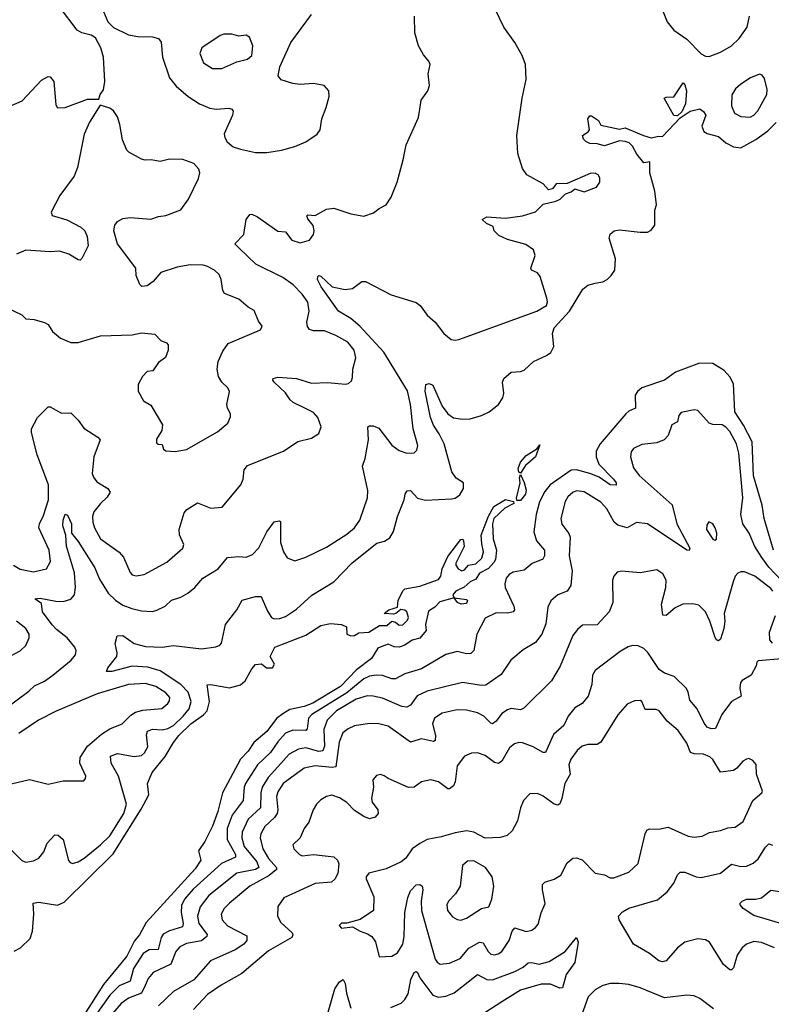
# Model space of a CAD drawing. Extents: x 1550320 to 1685906, y 509093 to 640511.
# Tile 225 of 256: x 1631972 to 1635998, y 557923 to 563196. Entities that reach past the tile are written whole.
import ezdxf

# ---------------------------------------------------------------- set-up
doc = ezdxf.new("R2010")
doc.units = 0

msp = doc.modelspace()

# ---------------------------------------------------------------- linework, layer by layer
at = {"layer": '0CON20XD'}
for points in [[(1631875, 562712.5), (1631985, 562761.4), (1632088.3, 562871.7), (1632125, 562891.2), (1632135, 562890), (1632154, 562865), (1632165, 562740), (1632175, 562723.8), (1632215, 562726), (1632335, 562770), (1632395, 562770), (1632403.3, 562795), (1632420.5, 562819.5), (1632428.6, 562865), (1632420.8, 562995), (1632406.2, 563045), (1632377.7, 563097.7), (1632355, 563113.3), (1632305, 563126.2), (1632280.3, 563140.3), (1632185.8, 563265)], [(1632228.3, 560541.7), (1632250, 560495), (1632250, 560445), (1632285, 560401.9), (1632375, 560260), (1632400.1, 560200.1), (1632445.9, 560125), (1632485, 560087.7), (1632525, 560060.9), (1632572.1, 560042.1), (1632625, 560030), (1632682.8, 560027.2), (1632706.9, 560033.1), (1632750.8, 560055), (1632785, 560086.9), (1632835, 560103.5), (1632872, 560125), (1632909.2, 560155), (1632952.5, 560205), (1633034.3, 560255), (1633084.5, 560315.5), (1633145, 560321.5), (1633185, 560316.5), (1633218.1, 560331.9), (1633253.4, 560366.6), (1633296.5, 560453.5), (1633335, 560506), (1633362.5, 560512.5), (1633368, 560508), (1633368, 560452), (1633368.2, 560395), (1633385.3, 560345.3), (1633405, 560312.9), (1633445, 560298.1), (1633505, 560317.5), (1633615, 560371.2), (1633725, 560440.4), (1633765.8, 560474.2), (1633793.8, 560515), (1633835.5, 560635), (1633836.4, 560675), (1633807.5, 560805), (1633823.2, 560845), (1633840.9, 560945), (1633836.7, 561015), (1633845, 561021.2), (1633865, 561020.6), (1633895, 561007.3), (1633965, 560918), (1634005, 560888), (1634045, 560874), (1634085, 560876.7), (1634099.5, 560890.5), (1634104.2, 560915), (1634079.5, 561005), (1634065.3, 561135), (1634048.6, 561208.6), (1633922.1, 561415), (1633794.7, 561555), (1633745, 561595.2), (1633679.1, 561635), (1633586.8, 561765), (1633567.1, 561805), (1633569.3, 561820.7), (1633575, 561826), (1633585, 561822), (1633645, 561765.5), (1633715, 561750.8), (1633755, 561755.6), (1633805, 561792.9), (1633824.2, 561794.2), (1633961.7, 561721.7), (1634095, 561681.9), (1634117.5, 561665), (1634155, 561614.2), (1634198, 561575), (1634243.6, 561515), (1634283.8, 561483.8), (1634305, 561479.1), (1634325, 561482.5), (1634741.1, 561635), (1634794.1, 561665), (1634799, 561685), (1634795.7, 561705), (1634760.1, 561820.1), (1634745, 561840.9), (1634713.5, 561853.5), (1634709.2, 561865), (1634733.6, 561933.6), (1634724.1, 561964.1), (1634682.6, 561992.6), (1634585, 562018.9), (1634539.1, 562039.1), (1634513.8, 562065), (1634507.7, 562087.7), (1634472.5, 562105), (1634450, 562125), (1634475, 562140), (1634575, 562132.7), (1634664.5, 562144.5), (1634735, 562167.3), (1634775, 562208), (1634843.3, 562223.3), (1634866.7, 562235), (1634895, 562263.3), (1634925, 562273.8), (1634945, 562290), (1634995, 562274.2), (1635061.2, 562298.8), (1635080, 562325), (1635078.8, 562348.8), (1635070, 562365), (1635055, 562373.8), (1635027.3, 562372.7), (1634905, 562318.8), (1634845, 562316), (1634825, 562290), (1634805, 562284.4), (1634775, 562316), (1634688.8, 562365), (1634665, 562398.8), (1634639.7, 562479.7), (1634634.4, 562575), (1634662.7, 562775), (1634685.5, 562875), (1634680.8, 562955), (1634664.2, 563004.2), (1634625, 563073.3), (1634565.3, 563155), (1634493.8, 563305)], [(1631938, 560275), (1631975, 560253.5), (1632045, 560238.5), (1632115, 560254.3), (1632137.5, 560295), (1632130.4, 560355), (1632073.7, 560473.7), (1632077.5, 560495), (1632099.4, 560540.6), (1632125.3, 560625), (1632125.9, 560705), (1632066.1, 560865), (1632034.4, 560985), (1632035.7, 561005), (1632067.5, 561065), (1632125, 561122), (1632135, 561122.5), (1632195, 561088.8), (1632245, 561090), (1632285, 561051.2), (1632315, 561008.6), (1632389.8, 560959.8), (1632402.5, 560945), (1632368.5, 560855), (1632360.5, 560765), (1632366.9, 560745), (1632385, 560721.4), (1632444, 560685), (1632455.8, 560665), (1632440.9, 560639.1), (1632404.4, 560605), (1632369.8, 560560.2), (1632361.5, 560535), (1632363.1, 560505), (1632372.3, 560475), (1632404.5, 560415), (1632504.7, 560344.7), (1632527.7, 560317.7), (1632564.3, 560235), (1632575, 560223.1), (1632595, 560216.7), (1632638.8, 560225), (1632759.4, 560290.6), (1632845.8, 560365), (1632850.8, 560385), (1632827.4, 560437.4), (1632826.4, 560465), (1632853.6, 560555), (1632867.3, 560572.7), (1632925, 560608.5), (1632995, 560580.5), (1633055.6, 560584.4), (1633155.8, 560705), (1633168.6, 560735), (1633174.5, 560785.5), (1633191.7, 560808.3), (1633385, 560884.4), (1633462.6, 560937.4), (1633535.8, 560954.2), (1633575, 560980), (1633587.5, 561015), (1633569.2, 561065), (1633545, 561092), (1633500, 561115), (1633436.3, 561146.3), (1633420.2, 561160.2), (1633395, 561196.9), (1633334.2, 561255), (1633328, 561265), (1633330, 561275), (1633355, 561280.5), (1633455, 561274.1), (1633535, 561249.7), (1633623.1, 561253.1), (1633715, 561244.4), (1633732.3, 561247.7), (1633748.6, 561261.4), (1633755, 561280), (1633756.5, 561325), (1633772.1, 561385), (1633762.7, 561425), (1633728.8, 561468.8), (1633665, 561503.8), (1633605, 561529.2), (1633545, 561530), (1633525, 561537.1), (1633513.4, 561553.4), (1633510, 561575), (1633522.2, 561635), (1633515, 561682.5), (1633485, 561725.6), (1633436.9, 561775), (1633381.9, 561815), (1633236, 561886), (1633147.5, 561972.5), (1633124.3, 561995), (1633172.2, 562045), (1633184.6, 562125.4), (1633205, 562152), (1633215, 562154), (1633245, 562140.6), (1633355, 562062.5), (1633395, 562059.2), (1633430, 562015), (1633475, 562000.4), (1633524, 562015), (1633545.8, 562045), (1633549.2, 562065), (1633543.9, 562093.9), (1633515, 562130), (1633510, 562145), (1633515, 562150), (1633555, 562147.5), (1633615, 562181.4), (1633655, 562186.5), (1633745, 562155.7), (1633815, 562143.8), (1633867.9, 562162.1), (1633896.7, 562185), (1633935, 562204), (1633962, 562245), (1633993.9, 562326.1), (1634026.7, 562445), (1634041.2, 562525), (1634108.8, 562671.2), (1634116.1, 562716.1), (1634122.5, 562765), (1634157.5, 562815), (1634166.4, 562843.6), (1634160, 562905), (1634170, 562955), (1634163.6, 562973.6), (1634135, 563007.5), (1634108.8, 563055), (1634088.8, 563125), (1634086, 563215)], [(1632411.3, 563261.3), (1632443.3, 563185), (1632474.2, 563154.2), (1632555, 563114.2), (1632605, 563105.8), (1632683.9, 563103.9), (1632716.2, 563095), (1632729.4, 563075), (1632737.5, 562995), (1632775, 562883.8), (1632810.2, 562840.2), (1632875, 562784.3), (1632935, 562745.6), (1632991.1, 562721.1), (1633025, 562716.7), (1633092.3, 562722.3), (1633107.3, 562717.3), (1633116.2, 562705), (1633112, 562685), (1633067.3, 562585), (1633070, 562565), (1633082.4, 562542.4), (1633115, 562515.5), (1633155, 562501.8), (1633235.6, 562484.4)], [(1633235.6, 562484.4), (1633295, 562484.4), (1633375, 562497.1), (1633445, 562517.1), (1633505, 562542), (1633565, 562583.3), (1633581.2, 562605), (1633590, 562665), (1633614.1, 562725.9), (1633628.8, 562785), (1633628, 562815), (1633603.6, 562843.6), (1633545, 562853.8), (1633475, 562849.5), (1633435, 562853.5), (1633373.1, 562873.1), (1633355.6, 562895), (1633365, 562943.8), (1633425, 563074.2), (1633535, 563224.3)], [(1635412.3, 563255), (1635440, 563185), (1635475, 563138.9), (1635545, 563091.8), (1635622.2, 563012.3), (1635645, 563000.8), (1635665, 562999.2), (1635725, 563021.2), (1635785, 563055.4), (1635826.1, 563095), (1635868.7, 563155), (1635882, 563215)], [(1633005, 562933.5), (1633055, 562934.5), (1633135, 562970), (1633192.5, 562985), (1633215, 563003.3), (1633220, 563055), (1633203, 563103), (1633185, 563112.5), (1633145, 563106.7), (1633108.3, 563118.3), (1633065, 563118.8), (1633045, 563111.2), (1632946.7, 563045), (1632935.9, 563014.1), (1632957.1, 562965), (1633005, 562933.5)], [(1635885, 562673.6), (1635905, 562683.8), (1635925, 562707.3), (1635974.1, 562795), (1635975, 562822.5), (1635961.5, 562881.5), (1635949.4, 562899.4), (1635935, 562904.4), (1635885.6, 562885), (1635835, 562851.3), (1635806.2, 562825), (1635786.2, 562793.8), (1635785.5, 562735), (1635801.5, 562695), (1635835, 562676.4), (1635885, 562673.6)], [(1635495, 562680), (1635475, 562683.3), (1635424.2, 562775.8), (1635435, 562781.2), (1635475, 562782), (1635525, 562856.7), (1635535, 562847.5), (1635543.8, 562815), (1635538, 562745), (1635518.3, 562701.7), (1635495, 562680)], [(1632805, 560883.3), (1632865.7, 560894.3), (1633030.9, 560989.1), (1633086, 561035), (1633101.7, 561068.3), (1633101.2, 561085), (1633084.3, 561115), (1633080.6, 561135), (1633095.6, 561205), (1633087.5, 561225), (1633054.6, 561254.6), (1633036.7, 561285), (1633029.5, 561325), (1633035.5, 561365), (1633059.4, 561420.6), (1633088.9, 561461.1), (1633262.5, 561535), (1633270, 561555), (1633251.7, 561581.7), (1633227.7, 561637.7), (1633195.9, 561655.9), (1633145, 561699.2), (1633068.6, 561728.6), (1633059.4, 561745), (1633051.5, 561805), (1633040.9, 561830.9), (1633015, 561854.3), (1632975, 561875.7), (1632955, 561881.4), (1632885, 561882.9), (1632815, 561870.6), (1632727.5, 561842.5), (1632686.7, 561793.3), (1632655, 561770), (1632626.7, 561766.7), (1632615, 561777.5), (1632596, 561825), (1632593.8, 561865), (1632495.7, 561995.7), (1632475.8, 562065), (1632482, 562095), (1632495.7, 562114.3), (1632525, 562130.8), (1632564.4, 562135.6), (1632675, 562127.1), (1632715, 562142.5), (1632755, 562147.1), (1632835, 562178), (1632875.5, 562234.5), (1632929.2, 562345), (1632936, 562375), (1632931.2, 562395), (1632905, 562425.7), (1632845, 562446.9), (1632775, 562448.1), (1632725, 562435.8), (1632675.8, 562445.8), (1632644.1, 562444.1), (1632625, 562448.8), (1632556.4, 562486.4), (1632545, 562497.5), (1632521.7, 562551.7), (1632508.6, 562635), (1632495.7, 562675), (1632475, 562708), (1632455, 562722.5), (1632402.5, 562737.5), (1632345, 562646.2), (1632317.6, 562582.4), (1632281.1, 562405), (1632262.8, 562357.2), (1632186, 562255), (1632140, 562165), (1632146.4, 562146.4), (1632225, 562124.2), (1632300, 562085), (1632321.2, 562065), (1632334, 562035), (1632338, 561985), (1632305, 561917.5), (1632295, 561907.5), (1632285, 561910), (1632235, 561940), (1632185, 561956.2), (1632135, 561952.2), (1632005, 561960.6), (1631955, 561940)], [(1631920.9, 558755), (1631982.9, 558692.9), (1632005, 558684.3), (1632045, 558690.6), (1632075, 558705.8), (1632100.6, 558739.4), (1632118.5, 558785), (1632159.5, 558829.5), (1632178.3, 558828.3), (1632205, 558805.7), (1632232.9, 558692.9), (1632241.5, 558681.5), (1632255, 558677.1), (1632285, 558685.6), (1632316.9, 558705), (1632405, 558775.9), (1632455, 558825.3), (1632529.5, 558945), (1632543.2, 558995), (1632501.3, 559145), (1632462, 559215), (1632457.7, 559252.3), (1632495.4, 559265.4), (1632585, 559249.1), (1632625, 559255.6), (1632640.5, 559269.5), (1632658.1, 559301.9), (1632651.9, 559365), (1632657.1, 559385), (1632684, 559396), (1632735, 559392.9), (1632765, 559398.9), (1632795, 559416.7), (1632847, 559465), (1632880, 559505), (1632889.6, 559545), (1632874.2, 559595), (1632834.9, 559634.9), (1632725, 559709.2), (1632658, 559728), (1632575, 559734), (1632465, 559704.2), (1632437.5, 559705), (1632443.3, 559725), (1632491.8, 559785), (1632493.6, 559805), (1632482.5, 559855), (1632494.7, 559895.3), (1632525, 559897.1), (1632585.3, 559855.3), (1632645, 559838.2), (1632735, 559835.4), (1632795, 559843.8), (1632945, 559825.6), (1633023.2, 559836.8), (1633044.4, 559845.6), (1633053.1, 559856.9), (1633074, 559956), (1633134.3, 560035), (1633162.8, 560087.2), (1633235.8, 560105.8), (1633265, 560106), (1633298.4, 560028.4), (1633320.6, 559995), (1633335, 559986.9), (1633365, 559988.9), (1633395, 560000), (1633455, 560038.6), (1633537, 560113), (1633654.2, 560185), (1633753.5, 560286.5), (1633885, 560391.9), (1633926.6, 560403.4), (1633955, 560420), (1633974.6, 560455.4), (1633995.5, 560534.5), (1634032, 560625), (1634036.2, 560655), (1634047.7, 560672.3), (1634065, 560673.8), (1634103.3, 560633.3), (1634145, 560622.7), (1634285, 560630), (1634305, 560634), (1634328.9, 560651.1), (1634348.9, 560685), (1634348.6, 560715), (1634309.6, 560739.6), (1634286.4, 560775), (1634245.3, 560924.7), (1634218.3, 560978.3), (1634187.9, 561025), (1634172.1, 561065), (1634144.2, 561205.8), (1634147.3, 561242.7), (1634165, 561247.5), (1634185, 561238.2), (1634235.2, 561125.2), (1634264.5, 561085), (1634295, 561063.9), (1634345, 561056.1), (1634385, 561057.7), (1634444.7, 561075.3), (1634486, 561095), (1634536, 561135), (1634559.1, 561170.9), (1634565.7, 561195), (1634558.5, 561255), (1634565.6, 561275), (1634605, 561308.9), (1634655, 561310.9), (1634675, 561318.2), (1634724.6, 561365), (1634793.5, 561396.5), (1634816.3, 561413.7), (1634833.6, 561446.4), (1634825.6, 561515), (1634834, 561545), (1634916.4, 561635), (1634987.9, 561752.1), (1635015, 561773.1), (1635055, 561784.5), (1635095, 561792.5), (1635119.2, 561805), (1635140.6, 561825), (1635159.4, 561855), (1635162.7, 561915), (1635129.2, 562025), (1635135, 562046.7), (1635155.8, 562064.2), (1635185, 562070.8), (1635295, 562057.5), (1635335, 562058), (1635355, 562068), (1635374.4, 562095), (1635374.4, 562175), (1635382.2, 562205), (1635373.4, 562276.6), (1635347.6, 562375), (1635347.5, 562435), (1635315, 562430), (1635276.9, 562475), (1635255, 562518.8), (1635235.7, 562535.7), (1635215, 562542.9), (1635185, 562547.5), (1635105, 562520), (1635065, 562530.8), (1635025, 562533.2), (1635005, 562542.5), (1634991.9, 562555), (1634986.7, 562575), (1635017.5, 562595), (1635023.3, 562605), (1635014.5, 562665.5), (1635025, 562680), (1635035, 562681.2), (1635072.5, 562655), (1635085, 562630), (1635185, 562610), (1635215, 562616.7), (1635312.5, 562575), (1635355, 562562.5), (1635395, 562572.5), (1635415, 562570), (1635509.5, 562670.5), (1635563.4, 562706.6), (1635615, 562718.8), (1635635, 562703.8), (1635647.1, 562685), (1635625.4, 562625), (1635637.4, 562597.4), (1635655, 562585.4), (1635715, 562569.4), (1635755, 562535.7), (1635794.6, 562514.6), (1635835, 562510), (1635915.3, 562554.7), (1635980, 562600), (1636024.4, 562645.6)], [(1631905, 561652), (1631982.5, 561615), (1632004.1, 561594.1), (1632049.4, 561589.4), (1632105, 561574.2), (1632125, 561563.8), (1632148, 561525), (1632190.7, 561490.7), (1632246.6, 561466.6), (1632285, 561467.8), (1632405, 561502.2), (1632575, 561507.5), (1632625, 561519.2), (1632695, 561512), (1632727.7, 561477.7), (1632757.5, 561465), (1632766.7, 561455), (1632766.7, 561425), (1632753.6, 561386.4), (1632715, 561360), (1632685, 561316), (1632655, 561312.5), (1632629.2, 561285), (1632607.3, 561242.7), (1632605.9, 561205.9), (1632635, 561153.8), (1632675, 561131.2), (1632736.4, 561026.4), (1632732.5, 560995), (1632705, 560950), (1632705, 560930), (1632713, 560923), (1632735, 560920), (1632742.5, 560895), (1632755, 560887.5), (1632805, 560883.3)], [(1636009.8, 560355), (1635960, 560525), (1635949.6, 560595), (1635902.5, 560752.5), (1635894.8, 560935), (1635848.5, 561025), (1635803.3, 561095), (1635795.1, 561245.1), (1635775, 561283.1), (1635745, 561317.5), (1635685.5, 561354.5), (1635613.8, 561356.2), (1635485, 561308.2), (1635425, 561266.1), (1635303.8, 561225), (1635280.6, 561205), (1635268.9, 561185), (1635271.1, 561115), (1635235, 561099.1), (1635219.2, 561085), (1635081.2, 560925), (1635059.5, 560885), (1635059.3, 560855), (1635073.9, 560815), (1635152.3, 560735), (1635167.3, 560715), (1635167.4, 560702.6), (1635135, 560704.7), (1635076.5, 560746.5), (1635025.4, 560765.4), (1634955, 560784.5), (1634925, 560783.4), (1634813.3, 560705), (1634785, 560668.2), (1634755.9, 560614.1), (1634738.8, 560545), (1634726.4, 560453.6), (1634740.5, 560405), (1634782.5, 560355), (1634783.1, 560325), (1634773.8, 560306.2), (1634716.5, 560283.5), (1634675, 560247.3), (1634615, 560237.5), (1634593.2, 560225), (1634577.8, 560205), (1634570, 560175), (1634571.6, 560155), (1634619.1, 560055), (1634621.9, 560035), (1634615.8, 560025), (1634585, 560017.5), (1634525, 560019.4), (1634465, 559991.2), (1634420, 559905), (1634405, 559816.7), (1634387.9, 559802.1), (1634365, 559800), (1634315, 559811.9), (1634255, 559796.9), (1634125, 559719.1), (1634035, 559692.7), (1633985, 559666.5), (1633965, 559666.5), (1633915, 559683.4), (1633882.5, 559685), (1633845, 559680), (1633815, 559666.5), (1633725, 559591.2), (1633535.9, 559475), (1633518.6, 559455), (1633512.4, 559397.6), (1633505, 559389.1), (1633435, 559390), (1633395.6, 559374.4), (1633355, 559328.9), (1633315, 559271.2), (1633245.9, 559205), (1633181.7, 559105), (1633174.8, 559085), (1633169.3, 559015), (1633109.7, 558935), (1633082.6, 558865), (1633082.5, 558805), (1633127.2, 558725), (1633128.5, 558711.5), (1633053.5, 558676.5), (1632900.8, 558539.2), (1632855.3, 558485), (1632838.5, 558451.5), (1632836, 558415), (1632847.6, 558355), (1632843.1, 558336.9), (1632773.5, 558316.5), (1632741, 558299), (1632729.5, 558280.5), (1632713.7, 558216.3), (1632665, 558213.9), (1632633.2, 558195), (1632580.9, 558115), (1632563.2, 558046.8), (1632505, 558021), (1632455, 557971.4), (1632337.6, 557805)], [(1636053.2, 560193.2), (1635985, 560264.2), (1635948, 560315), (1635910.4, 560375), (1635878.9, 560445), (1635844.6, 560495), (1635834.1, 560545), (1635844.7, 560635), (1635824.7, 560875), (1635810.8, 560925), (1635775, 560990.6), (1635755, 561013.3), (1635734.3, 561025.7), (1635685, 561027.1), (1635665, 561034.2), (1635605, 561103.3), (1635585, 561106.2), (1635515, 561091.2), (1635503.4, 561076.6), (1635495, 561042.5), (1635465, 561026.7), (1635445, 560968.8), (1635424.6, 560945.4), (1635385, 560930), (1635305, 560920.6), (1635260.2, 560899.8), (1635247.9, 560882.1), (1635242.9, 560855), (1635258.9, 560795), (1635289.5, 560755), (1635466.9, 560596.9), (1635491.7, 560495), (1635561.2, 560365), (1635557.5, 560352.5), (1635545, 560354.2), (1635335, 560496.4), (1635275, 560503.1), (1635225, 560474), (1635175, 560488.9), (1635155.7, 560505), (1635116.3, 560576.3), (1635085, 560612.5), (1634995, 560666.7), (1634956.8, 560673.2), (1634936.2, 560665), (1634908.7, 560641.3), (1634893.1, 560615), (1634870.9, 560525), (1634875, 560493.3), (1634913.3, 560443.3), (1634920.6, 560425), (1634915.6, 560325), (1634931.8, 560245), (1634924.4, 560165), (1634905, 560135.7), (1634854, 560116), (1634816.8, 560083.2), (1634800, 560050), (1634790.2, 559959.8), (1634769.5, 559905), (1634735, 559860.6), (1634669.6, 559820.4), (1634602.9, 559765), (1634551.2, 559688.8), (1634468.2, 559631.8), (1634445, 559630.4), (1634343.7, 559646.3), (1634155, 559598.9), (1634101.2, 559575), (1634065, 559524.4), (1634045, 559513.2), (1634018.2, 559518.2), (1633915, 559562.5), (1633865, 559572.7), (1633833.9, 559573.9), (1633775, 559557.3), (1633669, 559495), (1633619.2, 559445), (1633601.3, 559395), (1633604, 559305), (1633595, 559279.4), (1633575, 559276.5), (1633505, 559296.1), (1633465, 559288.8), (1633415, 559262), (1633355.3, 559195), (1633302.9, 559137.1), (1633271.3, 559085), (1633263.2, 559055), (1633262.2, 558975), (1633196.3, 558913.7), (1633163.1, 558845), (1633162.3, 558815), (1633175, 558767.9), (1633242.9, 558685), (1633252.5, 558655), (1633234.9, 558645.1), (1633135, 558624.7), (1632984.1, 558505), (1632938.4, 558445), (1632923.9, 558395), (1632930.9, 558355), (1632975.7, 558295.7), (1632973.9, 558285), (1632945, 558262.4), (1632865, 558248.7), (1632829.9, 558230.1), (1632808.8, 558205), (1632781.8, 558138.2), (1632687, 558093), (1632659.7, 558060.3), (1632643.1, 558023.1), (1632625, 557982.3), (1632555, 557954.7), (1632515, 557927.1), (1632435, 557834.7)], [(1634655, 560767.5), (1634645, 560772.5), (1634642.7, 560792.7), (1634654.7, 560825.3), (1634685, 560861.4), (1634742, 560898), (1634758.3, 560918.3), (1634735.5, 560854.5), (1634681.1, 560808.9), (1634655, 560767.5)], [(1634655, 560621.2), (1634635, 560621.2), (1634632.4, 560632.4), (1634651.9, 560715), (1634648.3, 560741.7), (1634655, 560760), (1634675, 560717.5), (1634685.5, 560675.5), (1634681.8, 560655), (1634655, 560621.2)], [(1631942.8, 558207.2), (1631975.6, 558224.4), (1632027.5, 558275), (1632040.9, 558315), (1632047.5, 558405), (1632044, 558465), (1632075, 558468.9), (1632175, 558454.5), (1632209.6, 558470.4), (1632471.8, 558728.2), (1632623.1, 558966.9), (1632663.5, 559045), (1632655.6, 559105), (1632681.8, 559165), (1632750.7, 559249.3), (1632795.3, 559325), (1632825, 559362.6), (1632888.9, 559425), (1632957.1, 559472.9), (1632976.1, 559495), (1632988.2, 559545), (1632976.7, 559633.3), (1632995, 559635.7), (1633095, 559617.3), (1633155, 559633.3), (1633180.4, 559655), (1633215, 559720), (1633235, 559742), (1633266.4, 559746.4), (1633294.4, 559724.4), (1633326.2, 559725), (1633336, 559745), (1633313.3, 559785), (1633338.8, 559835), (1633505, 559899.6), (1633585, 559951.5), (1633637.3, 559962.7), (1633695, 559956.9), (1633722.5, 559945), (1633723.8, 559905), (1633745.5, 559895.5), (1633765, 559898.2), (1633788.5, 559911.5), (1633841.2, 559915), (1633898.6, 559951.4), (1633938.8, 559951.2), (1633965, 559973.8), (1633985, 559968.5), (1634005, 559954), (1634025, 559954.7), (1634049.5, 559980.5), (1634054.7, 559995), (1634045, 560024.4), (1634035, 560033.1), (1634012.9, 560037.1), (1633986.2, 560015), (1633975, 560012.5), (1633923.3, 560015), (1633950, 560035), (1633995, 560050), (1634000, 560085), (1634025, 560137.5), (1634035, 560146.9), (1634115, 560162), (1634215, 560198.6), (1634226.9, 560215), (1634234.6, 560255), (1634265, 560321.2), (1634335, 560412), (1634345, 560413.3), (1634350, 560405), (1634353.3, 560375), (1634307.5, 560285), (1634307.5, 560275), (1634320, 560255), (1634340, 560245), (1634355, 560250), (1634376, 560274), (1634415, 560282), (1634447.2, 560312.8), (1634456.7, 560345), (1634447.9, 560387.9), (1634443.1, 560435), (1634483, 560537), (1634512.1, 560587.9), (1634574.1, 560625.9), (1634617.5, 560615), (1634618, 560605), (1634571.1, 560578.9), (1634511.4, 560525), (1634504.2, 560495), (1634508.8, 560415), (1634526, 560355), (1634520, 560305), (1634511.7, 560288.3), (1634483.6, 560256.4), (1634435, 560231.4), (1634415, 560199.5), (1634384, 560185), (1634352.9, 560157.1), (1634307.5, 560135), (1634292.5, 560115), (1634300, 560100), (1634365, 560091.2), (1634371.2, 560085), (1634365, 560070), (1634337.5, 560065), (1634317.5, 560075), (1634300, 560100), (1634222.3, 560077.7), (1634195, 560048.8), (1634162.5, 560027.5), (1634146.4, 559956.4), (1634148.8, 559925), (1634115, 559883.1), (1634075, 559872.5), (1634035, 559845.9), (1634005, 559835.4), (1633977.4, 559837.4), (1633945, 559852), (1633911.2, 559838.8), (1633890, 559830), (1633856.9, 559775), (1633776.4, 559713.6), (1633690.2, 559625), (1633541.2, 559535), (1633495, 559517.6), (1633419.3, 559500.7), (1633381, 559479), (1633347.4, 559452.6), (1633295, 559383.4), (1633225.8, 559324.2), (1633195, 559278.2), (1633155.4, 559235), (1633058.2, 559055), (1633034, 558955), (1633003.8, 558876.2), (1632963.5, 558795), (1632930, 558745), (1632941.5, 558695), (1632910.9, 558649.1), (1632649.3, 558360.7), (1632613.1, 558295), (1632587.1, 558262.9), (1632545, 558181.2), (1632421.4, 558028.6), (1632206.1, 557693.9)], [(1631875, 559490.5), (1632020.9, 559599.1), (1632051.8, 559628.2), (1632105, 559653.3), (1632150, 559685), (1632247.1, 559765), (1632270, 559795), (1632274.3, 559815), (1632267.1, 559835), (1632226.5, 559885), (1632169.3, 559929.3), (1632145.6, 559955.6), (1632094.1, 560025), (1632088.6, 560068.6), (1632052.5, 560095), (1632081.9, 560098.1), (1632165, 560081.6), (1632205, 560080), (1632245, 560092.3), (1632266.1, 560115), (1632270.2, 560155), (1632265, 560233.8), (1632223.2, 560376.8), (1632219.4, 560435), (1632203.4, 560485), (1632204.6, 560515), (1632215, 560547.5), (1632228.3, 560541.7)], [(1635695, 560408.8), (1635705, 560413.3), (1635706.5, 560445), (1635696.7, 560475), (1635685, 560496), (1635664.1, 560505.9), (1635651.7, 560488.3), (1635650.8, 560465), (1635685, 560414), (1635695, 560408.8)], [(1636006.7, 560135), (1635995, 560150), (1635910, 560215), (1635855, 560238.9), (1635835, 560238.9), (1635818.7, 560231.3), (1635805, 560216.2), (1635793.2, 560185), (1635745.9, 560015), (1635749.2, 559975), (1635744.1, 559935), (1635725, 559878.8), (1635715, 559870), (1635705, 559873.8), (1635697, 559887), (1635668.8, 559975), (1635645.3, 560025.3), (1635609.8, 560059.8), (1635577.4, 560067.4), (1635524.7, 560065.3), (1635483.3, 560046.7), (1635435, 560004.2), (1635417.1, 560007.1), (1635409.6, 560065), (1635433.6, 560155), (1635434.4, 560194.4), (1635417.4, 560227.4), (1635385, 560250), (1635295, 560233.3), (1635195, 560242), (1635172.7, 560237.3), (1635154.3, 560215.7), (1635147.5, 560195), (1635148.9, 560075), (1635130, 560025), (1635065, 559954.4), (1634987.4, 559952.6), (1634959.4, 559930.6), (1634935, 559897.5), (1634867.3, 559732.7), (1634821.4, 559655), (1634672.1, 559507.9), (1634655, 559500), (1634605, 559506.7), (1634585, 559500.4), (1634555, 559480), (1634525, 559439.6), (1634505, 559425.5), (1634495, 559428.5), (1634458.1, 559465), (1634425, 559483.8), (1634365, 559498.5), (1634315, 559500), (1634235, 559482.5), (1634194.3, 559455), (1634183.6, 559425), (1634198.5, 559361.5), (1634196.7, 559335), (1634189.3, 559330.7), (1634125, 559344.1), (1634065, 559326.4), (1633945, 559412.9), (1633895, 559425.4), (1633845, 559426.4), (1633765, 559413.8), (1633731.3, 559398.7), (1633702.9, 559377.1), (1633682.9, 559327.1), (1633664.7, 559195.3), (1633645, 559190.3), (1633555, 559199.2), (1633495, 559187.1), (1633382.9, 559105), (1633355, 559061.4), (1633347.5, 559035), (1633355.3, 558965), (1633351.8, 558945), (1633336.6, 558923.4), (1633284.6, 558875), (1633263.5, 558836.5), (1633259.6, 558815), (1633273.8, 558755), (1633305, 558702.7), (1633347.3, 558655), (1633346.8, 558645), (1633307.5, 558612.5), (1633204.6, 558555), (1633095, 558464.5), (1633067.5, 558435), (1633051.1, 558405), (1633055.6, 558375), (1633085, 558342.9), (1633188.6, 558288.6), (1633189.2, 558265), (1633172.5, 558245), (1633126.2, 558215), (1632993.7, 558156.3), (1632905, 558053.9), (1632795, 557991.5), (1632715, 557914.7)], [(1636005, 559855.9), (1635990.5, 559875), (1635988.1, 559915), (1636020.4, 560005)], [(1631865, 559758.8), (1631975, 559815.6), (1632005.5, 559845), (1632023.1, 559885), (1632022.9, 559905), (1632004.2, 559935), (1631955, 559974.4)], [(1636055, 559772.7), (1635928.3, 559761.7), (1635920, 559755), (1635917.5, 559735), (1635889.2, 559685), (1635842.5, 559657.5), (1635833.6, 559646.4), (1635829.6, 559615), (1635836.6, 559573.4), (1635785, 559544.4), (1635732.1, 559475), (1635699.5, 559400.5), (1635675, 559397.8), (1635655, 559407.1), (1635638.1, 559428.1), (1635601.5, 559505), (1635560.9, 559550.9), (1635553.3, 559595), (1635543.1, 559613.1), (1635477.9, 559677.9), (1635425, 559696.5), (1635396.9, 559715), (1635336.9, 559806.9), (1635315, 559828.6), (1635285, 559843.1), (1635255, 559844.4), (1635232, 559838), (1635187.6, 559812.4), (1635055, 559710.8), (1635040.5, 559685), (1635036.2, 559635), (1635016.7, 559573.3), (1634985, 559534.3), (1634945, 559510), (1634910, 559465), (1634886.5, 559415), (1634831.7, 559368.3), (1634787.9, 559272.1), (1634775, 559271.4), (1634722.4, 559302.4), (1634665, 559322.5), (1634645, 559324.4), (1634622.1, 559317.9), (1634595, 559295.7), (1634555, 559225.7), (1634537, 559213), (1634515, 559218.5), (1634465, 559254.3), (1634425, 559268.6), (1634392.1, 559267.9), (1634355, 559250.8), (1634315, 559200), (1634304.6, 559115), (1634295, 559092.9), (1634275, 559077.1), (1634265, 559077.5), (1634215, 559114.2), (1634175, 559125.7), (1634125, 559114), (1634084.4, 559085.6), (1634055, 559083.3), (1633945, 559131.2), (1633925, 559146.7), (1633905, 559153.3), (1633882.3, 559147.7), (1633863.8, 559125), (1633866.2, 559085), (1633855.5, 559025), (1633860.5, 559005), (1633890.8, 558965), (1633891.2, 558945), (1633875.8, 558924.2), (1633845, 558916.2), (1633815, 558928), (1633765, 558960), (1633725, 559004.2), (1633685, 559029.2), (1633643.6, 559043.6), (1633615, 559035.8), (1633585, 559018.6), (1633561.4, 558995), (1633544.3, 558965), (1633521.3, 558898.7), (1633495.7, 558864.3), (1633474, 558815), (1633435, 558776.7), (1633440.8, 558755), (1633470, 558725), (1633485, 558718.6), (1633545, 558724.4), (1633655, 558712.5), (1633674.5, 558694.5), (1633681.1, 558675), (1633675.5, 558625), (1633662.5, 558595), (1633642.9, 558577.1), (1633555, 558568.9), (1633387.1, 558492.9), (1633353.9, 558446.1), (1633352, 558395), (1633370.1, 558360.1), (1633430.9, 558305), (1633435.6, 558294.4), (1633430.4, 558279.6), (1633305, 558208.8), (1633162.6, 558087.4), (1633050.6, 558025), (1632978.1, 557975), (1632902.5, 557895)], [(1631895, 559096.9), (1632025, 559126.9), (1632125, 559101.9), (1632205, 559119.5), (1632315, 559118.8), (1632325, 559132.5), (1632325.8, 559145), (1632294.6, 559214.6), (1632296.2, 559245), (1632334.8, 559305.2), (1632410.1, 559369.9), (1632455, 559398.8), (1632520, 559425), (1632568, 559472), (1632592.6, 559487.4), (1632632.2, 559497.8), (1632732.6, 559507.4), (1632765, 559533.1), (1632775, 559548.8), (1632776.2, 559565), (1632755, 559591.5), (1632700.8, 559625), (1632645, 559640.8), (1632555, 559635.3), (1632387.5, 559585), (1632166.6, 559493.4), (1632072.9, 559445), (1631967.4, 559372.6)], [(1634225, 558136.9), (1634275, 558142.7), (1634331.2, 558168.8), (1634377.2, 558222.8), (1634435.4, 558255.4), (1634455, 558252.2), (1634481.5, 558205), (1634495, 558192.1), (1634515, 558188.5), (1634535, 558192.9), (1634555, 558205.5), (1634594.6, 558265), (1634610, 558315), (1634625, 558332.9), (1634685, 558312.5), (1634715, 558320.5), (1634735, 558333.3), (1634748.3, 558351.7), (1634765, 558413.3), (1634787.2, 558462.8), (1634771.8, 558535), (1634773.1, 558565), (1634785, 558576.9), (1634835, 558593.3), (1634870.8, 558615), (1634905, 558680.8), (1634935, 558706.2), (1634955, 558707.5), (1634985, 558695.6), (1635055, 558625.7), (1635105, 558615.6), (1635135, 558600.6), (1635155, 558600), (1635235, 558630), (1635285, 558676.2), (1635322.7, 558835), (1635331.9, 558855), (1635345, 558862.5), (1635395, 558860.4), (1635445, 558871.8), (1635552.4, 558822.4), (1635585, 558817.5), (1635627.2, 558822.8), (1635666.5, 558843.5), (1635725, 558852.9), (1635765, 558868.5), (1635805, 558871.4), (1635847.9, 558902.1), (1635899.5, 559015), (1635946.7, 559055), (1635951.2, 559065), (1635919.1, 559155), (1635916.9, 559206.9), (1635898.8, 559228.8), (1635878.3, 559238.3), (1635865, 559236.2), (1635845, 559225.7), (1635812.7, 559187.3), (1635795, 559175.5), (1635725, 559165.5), (1635685, 559233.1), (1635667.8, 559247.8), (1635635, 559262.2), (1635584.2, 559264.2), (1635565, 559271.8), (1635545, 559321.9), (1635499.2, 559389.2), (1635439.5, 559439.5), (1635396.9, 559495), (1635381.3, 559501.3), (1635322.1, 559502.1), (1635304.2, 559544.2), (1635295, 559550), (1635265, 559547.5), (1635225, 559530), (1635175, 559472.5), (1635084, 559326), (1635065.4, 559314.6), (1635015, 559314.6), (1634985, 559304.4), (1634958, 559282), (1634923.7, 559236.3), (1634913.3, 559205), (1634920.5, 559155), (1634891.8, 559105), (1634876.2, 559025), (1634864.4, 558995.6), (1634855, 558989.2), (1634835, 558994.4), (1634775, 559037.8), (1634745, 559050.8), (1634705, 559050), (1634670, 559015), (1634654.3, 558975), (1634639.2, 558905), (1634609.1, 558850.9), (1634583.2, 558826.8), (1634545, 558815.6), (1634465, 558812.9), (1634403.9, 558843.9), (1634365, 558851.1), (1634305, 558841.5), (1634229.9, 558820.1), (1634154.7, 558805.3), (1634115, 558784.5), (1634074.4, 558755), (1634040.8, 558705), (1634014.6, 558685.4), (1633935, 558649.1), (1633842, 558625), (1633828.6, 558605), (1633828.6, 558595), (1633868.9, 558498.9), (1633866.7, 558425), (1633795, 558377.5), (1633725, 558357.5), (1633695, 558356.7), (1633682.5, 558345), (1633695, 558330), (1633755, 558337.5), (1633795, 558314.2), (1633835, 558300), (1633858, 558285), (1633877.9, 558257.9), (1633897.5, 558177.5), (1633965, 558180), (1633995, 558198), (1634024.5, 558245), (1634031.3, 558285), (1634034.1, 558415), (1634050.3, 558495), (1634065, 558530), (1634095, 558562.5), (1634115, 558564), (1634127.5, 558555), (1634131.9, 558535), (1634121.8, 558475), (1634123.8, 558425), (1634196.5, 558165), (1634207.8, 558147.8), (1634225, 558136.9)], [(1636015.4, 558225.4), (1635945, 558254.5), (1635905, 558259.4), (1635865, 558245.6), (1635841.9, 558225), (1635814.6, 558185), (1635795, 558118.8), (1635785, 558108), (1635775, 558107.5), (1635741.5, 558135), (1635667.5, 558255), (1635645, 558267.8), (1635605, 558272.5), (1635534.6, 558255.4), (1635494.7, 558225.3), (1635435, 558155.8), (1635415, 558150.5), (1635394.7, 558154.7), (1635344.7, 558194.7), (1635259.2, 558245), (1635182.5, 558375), (1635179.2, 558395), (1635201.7, 558418.3), (1635235, 558437.5), (1635388, 558482), (1635440.8, 558525), (1635475, 558572), (1635494.6, 558615.4), (1635510.3, 558629.7), (1635535, 558630.6), (1635595.5, 558605.5), (1635622.2, 558602.2), (1635725, 558624.6), (1635785, 558673.3), (1635835, 558661.5), (1635865, 558662.1), (1635900.9, 558679.1), (1635928.4, 558701.6), (1635966, 558764), (1635985, 558781.4), (1636005, 558775.6)], [(1634335, 558374.2), (1634365.5, 558384.5), (1634445, 558435.7), (1634485, 558444), (1634500.6, 558485), (1634511.4, 558555), (1634502, 558605), (1634467.5, 558655), (1634405, 558690.5), (1634370.9, 558689.1), (1634343.5, 558666.5), (1634330.5, 558555), (1634305.4, 558514.6), (1634269.2, 558475), (1634260, 558455), (1634264.2, 558425), (1634290.3, 558390.3), (1634315, 558376), (1634335, 558374.2)], [(1636115, 558335.9), (1635905, 558398.9), (1635847.1, 558435), (1635831.2, 558455), (1635831.2, 558465), (1635841.2, 558475), (1635865, 558485.5), (1635915, 558486.2), (1635945, 558493.6), (1635995, 558534.4), (1636055, 558524.5)], [(1633960, 557905), (1634015, 557929.3), (1634035, 557948.2), (1634052, 557978), (1634067.8, 558055), (1634085, 558092.2), (1634095, 558098.2), (1634102.6, 558092.6), (1634115, 558063.6), (1634185, 557971.9), (1634215, 557961.1), (1634255, 557966.2), (1634299.1, 557985), (1634425, 558081.8), (1634475, 558055.9), (1634505, 558054.2), (1634625, 558097.8), (1634668.7, 558121.3), (1634695, 558144.4), (1634715, 558146.2), (1634755, 558137.7), (1634808.6, 558151.4), (1634894.5, 558205.5), (1634955, 558280), (1634964, 558255), (1634945, 558146.7), (1634898.5, 558081.5), (1634879.4, 558010.6), (1634865, 558010), (1634815, 558031.2), (1634765, 558030), (1634655, 557999.1), (1634553.9, 557936.1), (1634401.9, 557838.1)], [(1633625, 557880.6), (1633659.2, 558005), (1633685, 558043.3), (1633705, 558055.7), (1633714.7, 558034.7), (1633722.5, 557982.5), (1633745, 557901.8)], [(1635688, 557898), (1635615, 557953.8), (1635585, 557968), (1635545, 557971.4), (1635425, 557957.1), (1635295, 558011.5), (1635235, 558028.5), (1635183.7, 558033.7), (1635135, 558033.5), (1635095, 558022.7), (1635055, 558001.1), (1635017.3, 557962.7), (1634900.7, 557639.3)]]:
    msp.add_lwpolyline(points, dxfattribs=at)

doc.saveas('drawing.dxf')
